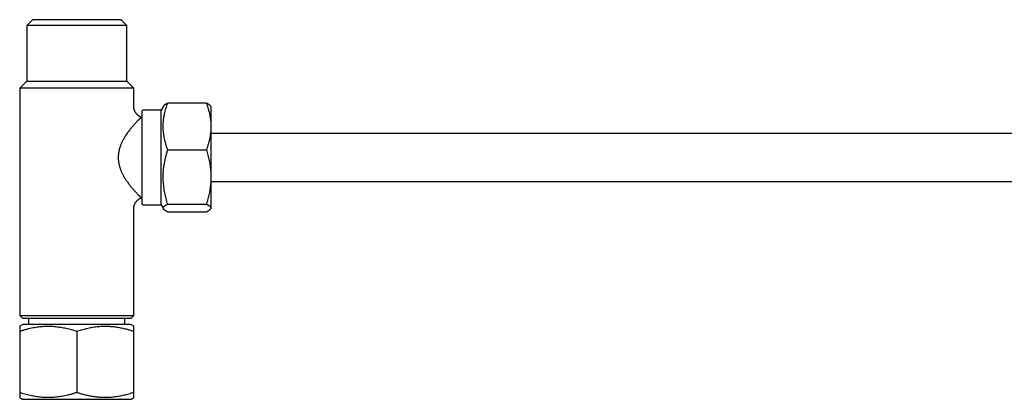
# Model space of a CAD drawing. Header units: millimetres. Extents: x 8 to 869, y 12 to 873.
# Tile 17 of 24: x 340 to 504, y 608 to 671. Entities that reach past the tile are written whole.
import ezdxf

# ---------------------------------------------------------------- set-up
doc = ezdxf.new("R2010")
doc.units = ezdxf.units.MM

msp = doc.modelspace()

# ---------------------------------------------------------------- linework, layer by layer
at = {"color": 7, "linetype": 'Continuous', "lineweight": 30}
for p, q in [((341.83, 670.93), (340.83, 669.93)), ((340.83, 669.93), (340.83, 660.68)), ((357.49, 669.93), (340.83, 669.93)), ((341.83, 670.93), (356.49, 670.93)), ((357.49, 669.93), (356.49, 670.93)), ((357.49, 660.68), (357.49, 669.93)), ((340.83, 660.68), (339.66, 659.51)), ((340.83, 660.68), (357.49, 660.68)), ((358.66, 659.51), (357.49, 660.68)), ((339.66, 659.51), (339.66, 621.58)), ((358.66, 659.51), (339.66, 659.51)), ((358.66, 656.5), (358.66, 659.51)), ((358.66, 656.5), (358.66, 656.5)), ((363.61, 656.5), (363.22, 655.83)), ((370.76, 656.99), (364.33, 656.99)), ((371.52, 656.43), (371.48, 656.5)), ((371.52, 656.43), (371.52, 653.1)), ((363.22, 655.83), (360.22, 655.83)), ((363.22, 652.73), (363.22, 655.83)), ((360.02, 654.65), (359.92, 654.65)), ((371.52, 653.1), (371.52, 644.67)), ((363.22, 640.03), (363.22, 652.73)), ((561.22, 651.93), (371.52, 651.93)), ((364.33, 649.2), (370.76, 649.2)), ((371.52, 644.67), (371.52, 639.5)), ((371.52, 643.93), (561.22, 643.93)), ((359.92, 641.21), (360.02, 641.21)), ((360.22, 640.03), (363.22, 640.03)), ((363.22, 640.03), (363.61, 639.35)), ((364.33, 640.14), (370.76, 640.14)), ((358.66, 621.58), (358.66, 639.35)), ((358.66, 639.35), (358.66, 639.35)), ((364.33, 638.86), (370.76, 638.86)), ((371.48, 639.35), (371.52, 639.43)), ((371.52, 639.5), (371.52, 639.43)), ((339.66, 621.58), (340.16, 621.08)), ((339.66, 621.58), (358.66, 621.58)), ((358.16, 621.08), (340.16, 621.08)), ((341.15, 621.08), (341.15, 620.08)), ((357.16, 620.08), (357.16, 621.08)), ((358.16, 621.08), (358.66, 621.58)), ((340.16, 620.08), (339.66, 619.79)), ((339.66, 618.94), (339.66, 608.72)), ((341.36, 620.08), (340.16, 620.08)), ((358.16, 620.08), (341.36, 620.08)), ((349.16, 618.94), (349.16, 608.72)), ((358.66, 619.79), (358.16, 620.08)), ((358.66, 608.72), (358.66, 618.94)), ((339.66, 607.87), (340.16, 607.58)), ((358.16, 607.58), (340.16, 607.58)), ((358.16, 607.58), (358.66, 607.87))]:
    msp.add_line(p, q, dxfattribs=at)
for centre, start, end in [((360.22, 655.63), 90, 180), ((360.22, 640.23), 180, 270)]:
    msp.add_arc(centre, 0.2, start, end, dxfattribs=at)
for points, knots in [([(359.92, 654.65), (359.9, 654.65), (359.86, 654.67), (359.78, 654.71), (359.69, 654.75), (359.61, 654.8), (359.52, 654.86), (359.44, 654.91), (359.37, 654.98), (359.29, 655.04), (359.23, 655.11), (359.16, 655.18), (359.1, 655.25), (359.04, 655.33), (358.99, 655.41), (358.94, 655.49), (358.89, 655.57), (358.85, 655.65), (358.81, 655.74), (358.78, 655.82), (358.75, 655.91), (358.72, 656), (358.7, 656.09), (358.68, 656.18), (358.67, 656.27), (358.66, 656.36), (358.66, 656.43), (358.66, 656.48), (358.66, 656.5)], [0, 0, 0, 0, 0.021412, 0.063495, 0.105351, 0.14699, 0.188418, 0.229643, 0.270668, 0.311497, 0.352133, 0.392577, 0.43283, 0.472893, 0.512763, 0.552439, 0.591917, 0.631195, 0.670266, 0.709126, 0.747765, 0.786177, 0.82435, 0.862274, 0.899933, 0.937312, 0.974392, 1, 1, 1, 1]), ([(364.33, 649.2), (364.28, 649.34), (364.19, 649.61), (364.06, 650.01), (363.94, 650.42), (363.84, 650.83), (363.75, 651.25), (363.68, 651.67), (363.62, 652.09), (363.59, 652.52), (363.57, 652.95), (363.57, 653.35), (363.59, 653.74), (363.62, 654.1), (363.67, 654.47), (363.73, 654.83), (363.8, 655.22), (363.9, 655.64), (364.03, 656.1), (364.17, 656.55), (364.28, 656.84), (364.33, 656.99)], [0, 0, 0, 0, 0.052903, 0.105834, 0.158767, 0.211683, 0.264574, 0.318637, 0.372751, 0.426877, 0.480982, 0.535037, 0.581093, 0.627178, 0.673276, 0.719368, 0.76543, 0.824055, 0.882706, 0.941364, 1, 1, 1, 1]), ([(364.33, 656.99), (364.28, 656.97), (364.19, 656.93), (364.06, 656.86), (363.94, 656.79), (363.84, 656.73), (363.75, 656.66), (363.68, 656.59), (363.63, 656.54), (363.62, 656.51), (363.61, 656.5)], [0, 0, 0, 0, 0.136323, 0.272718, 0.409117, 0.545474, 0.681765, 0.821078, 0.960521, 1, 1, 1, 1]), ([(370.76, 656.99), (370.81, 656.87), (370.9, 656.62), (371.02, 656.24), (371.13, 655.85), (371.23, 655.47), (371.32, 655.08), (371.39, 654.69), (371.45, 654.29), (371.49, 653.9), (371.52, 653.5), (371.52, 653.23), (371.52, 653.1)], [0, 0, 0, 0, 0.099049, 0.198142, 0.297239, 0.39631, 0.49534, 0.596226, 0.697194, 0.798179, 0.899128, 1, 1, 1, 1]), ([(371.48, 656.5), (371.47, 656.52), (371.45, 656.55), (371.39, 656.61), (371.32, 656.67), (371.24, 656.74), (371.14, 656.8), (371.02, 656.87), (370.9, 656.93), (370.81, 656.97), (370.76, 656.99)], [0, 0, 0, 0, 0.0939659, 0.2214607, 0.3488573, 0.4790332, 0.6092656, 0.7395336, 0.8697976, 1, 1, 1, 1]), ([(360.02, 655.62), (360.02, 655.62), (360.02, 655.63), (360.02, 655.61), (360.02, 655.57), (360.02, 655.51), (360.02, 655.45), (360.02, 655.38), (360.02, 655.29), (360.02, 655.2), (360.02, 655.1), (360.02, 655), (360.02, 654.9), (360.02, 654.78), (360.02, 654.66), (360.02, 654.53), (360.02, 654.39), (360.02, 654.23), (360.02, 654.07), (360.02, 653.89), (360.02, 653.71), (360.02, 653.52), (360.02, 653.31), (360.02, 653.09), (360.02, 652.85), (360.02, 652.62), (360.02, 652.4), (360.02, 652.18), (360.02, 651.96), (360.02, 651.74), (360.02, 651.5), (360.02, 651.28), (360.02, 651.06), (360.02, 650.86), (360.02, 650.66), (360.02, 650.45), (360.02, 650.24), (360.02, 650), (360.02, 649.73), (360.02, 649.43), (360.02, 649.12), (360.02, 648.81), (360.02, 648.47), (360.02, 648.11), (360.02, 647.71), (360.02, 647.31), (360.02, 646.94), (360.02, 646.6), (360.02, 646.29), (360.02, 645.98), (360.02, 645.68), (360.02, 645.39), (360.02, 645.13), (360.02, 644.89), (360.02, 644.65), (360.02, 644.42), (360.02, 644.19), (360.02, 643.96), (360.02, 643.73), (360.02, 643.5), (360.02, 643.28), (360.02, 643.06), (360.02, 642.85), (360.02, 642.63), (360.02, 642.42), (360.02, 642.21), (360.02, 642.01), (360.02, 641.82), (360.02, 641.66), (360.02, 641.51), (360.02, 641.37), (360.02, 641.23), (360.02, 641.11), (360.02, 640.99), (360.02, 640.89), (360.02, 640.81), (360.02, 640.73), (360.02, 640.65), (360.02, 640.58), (360.02, 640.51), (360.02, 640.44), (360.02, 640.37), (360.02, 640.32), (360.02, 640.28), (360.02, 640.24), (360.02, 640.23), (360.02, 640.23), (360.02, 640.23)], [0, 0, 0, 0, 0.0089895, 0.0253921, 0.0418441, 0.0549974, 0.0681205, 0.081236, 0.0943662, 0.1075337, 0.1182682, 0.1289807, 0.1396835, 0.1503886, 0.1611084, 0.171855, 0.1833926, 0.1949079, 0.2064158, 0.2179317, 0.2294706, 0.2405981, 0.2534053, 0.2662017, 0.279008, 0.291845, 0.3027264, 0.3135896, 0.3244471, 0.3353118, 0.3461964, 0.3575114, 0.3665657, 0.3756103, 0.3846524, 0.3936993, 0.4027585, 0.4118372, 0.4247153, 0.4375653, 0.4504082, 0.4632651, 0.4761572, 0.4925925, 0.5089895, 0.5253921, 0.5418441, 0.5549974, 0.5681205, 0.581236, 0.5943662, 0.6075337, 0.6182682, 0.6289807, 0.6396835, 0.6503886, 0.6611084, 0.671855, 0.6833926, 0.6949079, 0.7064158, 0.7179317, 0.7294706, 0.7405981, 0.7534053, 0.7662017, 0.779008, 0.791845, 0.8027264, 0.8135896, 0.8244471, 0.8353118, 0.8461964, 0.8575114, 0.8665657, 0.8756103, 0.8846524, 0.8936993, 0.9027585, 0.9118372, 0.9247153, 0.9375653, 0.9504082, 0.9632651, 0.9761572, 0.9925925, 1, 1, 1, 1]), ([(359.92, 654.65), (359.92, 654.65), (359.92, 654.65), (359.91, 654.64), (359.9, 654.63), (359.88, 654.61), (359.85, 654.58), (359.82, 654.55), (359.78, 654.51), (359.74, 654.47), (359.69, 654.42), (359.64, 654.37), (359.58, 654.31), (359.52, 654.25), (359.45, 654.18), (359.35, 654.08), (359.25, 653.97), (359.13, 653.85), (359.01, 653.72), (358.88, 653.59), (358.75, 653.44), (358.61, 653.29), (358.46, 653.11), (358.3, 652.92), (358.12, 652.7), (357.94, 652.47), (357.76, 652.23), (357.57, 651.98), (357.39, 651.71), (357.21, 651.44), (357.06, 651.19), (356.94, 650.97), (356.84, 650.78), (356.74, 650.59), (356.65, 650.4), (356.56, 650.2), (356.48, 649.99), (356.4, 649.78), (356.33, 649.58), (356.28, 649.39), (356.23, 649.21), (356.19, 649.04), (356.16, 648.86), (356.13, 648.68), (356.11, 648.49), (356.09, 648.3), (356.08, 648.11), (356.08, 647.93), (356.08, 647.75), (356.09, 647.56), (356.11, 647.38), (356.13, 647.19), (356.16, 647.01), (356.19, 646.82), (356.24, 646.63), (356.29, 646.42), (356.35, 646.21), (356.43, 646), (356.5, 645.8), (356.59, 645.59), (356.68, 645.39), (356.77, 645.19), (356.89, 644.97), (357.02, 644.73), (357.18, 644.47), (357.34, 644.21), (357.51, 643.97), (357.68, 643.73), (357.85, 643.5), (358.03, 643.27), (358.2, 643.06), (358.37, 642.85), (358.54, 642.66), (358.7, 642.47), (358.86, 642.29), (359.02, 642.12), (359.17, 641.96), (359.29, 641.84), (359.38, 641.75), (359.44, 641.68), (359.51, 641.61), (359.58, 641.55), (359.64, 641.48), (359.69, 641.43), (359.75, 641.38), (359.79, 641.33), (359.83, 641.29), (359.86, 641.26), (359.89, 641.24), (359.91, 641.22), (359.92, 641.21), (359.92, 641.21), (359.92, 641.21), (359.92, 641.21)], [0, 0, 0, 0, 0.003719, 0.013398, 0.023077, 0.032841, 0.042606, 0.051207, 0.059808, 0.068461, 0.077115, 0.085918, 0.094721, 0.103569, 0.112417, 0.124987, 0.137556, 0.150224, 0.162892, 0.175826, 0.188761, 0.201771, 0.214781, 0.230727, 0.246702, 0.262759, 0.278844, 0.295245, 0.311675, 0.328201, 0.344762, 0.354821, 0.36488, 0.374983, 0.385085, 0.395345, 0.405605, 0.415935, 0.426265, 0.434313, 0.44236, 0.450456, 0.458552, 0.466813, 0.475075, 0.4834, 0.491726, 0.499776, 0.507827, 0.515941, 0.524054, 0.53236, 0.540665, 0.549031, 0.557398, 0.567379, 0.577361, 0.587422, 0.597484, 0.607757, 0.61803, 0.628361, 0.638692, 0.653584, 0.668508, 0.683516, 0.698549, 0.713878, 0.729208, 0.744633, 0.760058, 0.77539, 0.790748, 0.806187, 0.821657, 0.837494, 0.853371, 0.869379, 0.877409, 0.88544, 0.894794, 0.904149, 0.913556, 0.922963, 0.932551, 0.942139, 0.951799, 0.961459, 0.970817, 0.980176, 0.989611, 0.999046, 1, 1, 1, 1]), ([(371.52, 653.1), (371.52, 652.97), (371.52, 652.71), (371.49, 652.32), (371.45, 651.93), (371.4, 651.54), (371.32, 651.15), (371.24, 650.76), (371.14, 650.36), (371.02, 649.97), (370.9, 649.59), (370.81, 649.33), (370.76, 649.2)], [0, 0, 0, 0, 0.098866, 0.197805, 0.296778, 0.395733, 0.494613, 0.595649, 0.69673, 0.797838, 0.898943, 1, 1, 1, 1]), ([(364.33, 640.14), (364.28, 640.29), (364.19, 640.61), (364.06, 641.08), (363.94, 641.55), (363.84, 642.03), (363.75, 642.51), (363.68, 643), (363.62, 643.5), (363.59, 644), (363.57, 644.49), (363.57, 644.97), (363.59, 645.42), (363.62, 645.84), (363.67, 646.26), (363.73, 646.68), (363.8, 647.14), (363.9, 647.63), (364.03, 648.16), (364.17, 648.68), (364.28, 649.03), (364.33, 649.2)], [0, 0, 0, 0, 0.052903, 0.105834, 0.158767, 0.211683, 0.264574, 0.318637, 0.372751, 0.426877, 0.480982, 0.535037, 0.581093, 0.627178, 0.673276, 0.719368, 0.76543, 0.824055, 0.882706, 0.941364, 1, 1, 1, 1]), ([(370.76, 649.2), (370.81, 649.06), (370.9, 648.76), (371.02, 648.32), (371.13, 647.88), (371.23, 647.43), (371.32, 646.98), (371.39, 646.52), (371.45, 646.06), (371.49, 645.6), (371.52, 645.13), (371.52, 644.82), (371.52, 644.67)], [0, 0, 0, 0, 0.099049, 0.198142, 0.297239, 0.39631, 0.49534, 0.596226, 0.697194, 0.798179, 0.899128, 1, 1, 1, 1]), ([(371.52, 644.67), (371.52, 644.52), (371.52, 644.21), (371.49, 643.76), (371.45, 643.31), (371.4, 642.85), (371.32, 642.4), (371.24, 641.94), (371.14, 641.49), (371.02, 641.04), (370.9, 640.58), (370.81, 640.29), (370.76, 640.14)], [0, 0, 0, 0, 0.098866, 0.197805, 0.296778, 0.395733, 0.494613, 0.595649, 0.69673, 0.797838, 0.898943, 1, 1, 1, 1]), ([(358.66, 639.35), (358.66, 639.37), (358.66, 639.42), (358.66, 639.51), (358.67, 639.6), (358.69, 639.69), (358.7, 639.78), (358.73, 639.87), (358.75, 639.96), (358.78, 640.04), (358.82, 640.13), (358.86, 640.22), (358.9, 640.31), (358.95, 640.39), (359.01, 640.48), (359.07, 640.56), (359.13, 640.64), (359.2, 640.72), (359.27, 640.79), (359.34, 640.85), (359.42, 640.92), (359.49, 640.98), (359.58, 641.03), (359.66, 641.08), (359.74, 641.13), (359.83, 641.17), (359.89, 641.2), (359.92, 641.21), (359.92, 641.21)], [0, 0, 0, 0, 0.026972, 0.065449, 0.103992, 0.142589, 0.181232, 0.219914, 0.258628, 0.297371, 0.336138, 0.374927, 0.418137, 0.461189, 0.503964, 0.546476, 0.58874, 0.63077, 0.672575, 0.714164, 0.755544, 0.796722, 0.837701, 0.878485, 0.919076, 0.959476, 0.999685, 1, 1, 1, 1]), ([(364.33, 638.86), (364.28, 638.88), (364.19, 638.93), (364.06, 638.99), (363.94, 639.06), (363.84, 639.13), (363.75, 639.2), (363.68, 639.26), (363.62, 639.33), (363.59, 639.4), (363.57, 639.47), (363.57, 639.54), (363.59, 639.6), (363.62, 639.66), (363.67, 639.72), (363.73, 639.78), (363.8, 639.85), (363.9, 639.92), (364.03, 639.99), (364.17, 640.06), (364.28, 640.11), (364.33, 640.14)], [0, 0, 0, 0, 0.0529031, 0.1058342, 0.1587669, 0.2116831, 0.2645737, 0.318637, 0.3727512, 0.4268773, 0.4809818, 0.535037, 0.581093, 0.6271777, 0.6732758, 0.7193677, 0.7654297, 0.8240553, 0.8827056, 0.9413637, 1, 1, 1, 1]), ([(370.76, 640.14), (370.81, 640.12), (370.9, 640.08), (371.02, 640.01), (371.13, 639.95), (371.23, 639.89), (371.32, 639.82), (371.39, 639.76), (371.45, 639.69), (371.49, 639.63), (371.52, 639.56), (371.52, 639.52), (371.52, 639.5)], [0, 0, 0, 0, 0.099049, 0.198142, 0.297239, 0.39631, 0.49534, 0.596226, 0.697194, 0.798179, 0.899128, 1, 1, 1, 1]), ([(371.52, 639.5), (371.52, 639.48), (371.52, 639.43), (371.49, 639.37), (371.45, 639.31), (371.4, 639.24), (371.32, 639.18), (371.24, 639.12), (371.14, 639.05), (371.02, 638.99), (370.9, 638.92), (370.81, 638.88), (370.76, 638.86)], [0, 0, 0, 0, 0.098866, 0.197805, 0.296778, 0.395733, 0.494613, 0.595649, 0.69673, 0.797838, 0.898943, 1, 1, 1, 1]), ([(339.66, 618.94), (339.82, 619), (340.15, 619.1), (340.64, 619.25), (341.14, 619.38), (341.64, 619.49), (342.12, 619.59), (342.58, 619.66), (343.01, 619.72), (343.44, 619.76), (343.88, 619.78), (344.31, 619.8), (344.75, 619.79), (345.19, 619.77), (345.63, 619.73), (346.08, 619.68), (346.52, 619.62), (346.96, 619.54), (347.4, 619.44), (347.84, 619.34), (348.28, 619.22), (348.72, 619.09), (349.01, 618.99), (349.16, 618.94)], [0, 0, 0, 0, 0.052903, 0.105833, 0.158766, 0.211682, 0.264572, 0.30962, 0.354709, 0.399814, 0.444916, 0.489995, 0.535037, 0.581093, 0.627178, 0.673275, 0.719367, 0.765429, 0.812327, 0.859243, 0.906169, 0.953094, 1, 1, 1, 1]), ([(339.66, 619.79), (339.66, 619.79), (339.66, 619.79), (339.66, 619.78), (339.66, 619.75), (339.66, 619.7), (339.66, 619.63), (339.66, 619.55), (339.66, 619.46), (339.66, 619.35), (339.66, 619.22), (339.66, 619.09), (339.66, 618.99), (339.66, 618.94)], [0, 0, 0, 0, 0.0402661, 0.135256, 0.2303098, 0.3253931, 0.4204622, 0.5154648, 0.6123367, 0.7092466, 0.8061803, 0.9031108, 1, 1, 1, 1]), ([(349.16, 618.94), (349.29, 618.99), (349.57, 619.08), (349.98, 619.2), (350.39, 619.31), (350.81, 619.42), (351.23, 619.51), (351.65, 619.59), (352.07, 619.66), (352.5, 619.72), (352.94, 619.76), (353.37, 619.78), (353.81, 619.8), (354.22, 619.79), (354.61, 619.77), (354.98, 619.75), (355.35, 619.71), (355.72, 619.66), (356.09, 619.61), (356.46, 619.54), (356.83, 619.46), (357.19, 619.37), (357.62, 619.26), (358.11, 619.12), (358.48, 619), (358.66, 618.94)], [0, 0, 0, 0, 0.044007, 0.088018, 0.132024, 0.176205, 0.220392, 0.264571, 0.309475, 0.354387, 0.399289, 0.444536, 0.489792, 0.535039, 0.573331, 0.611629, 0.649922, 0.688423, 0.726929, 0.765431, 0.80446, 0.843494, 0.882524, 0.941261, 1, 1, 1, 1]), ([(358.66, 618.94), (358.66, 619), (358.66, 619.1), (358.66, 619.24), (358.66, 619.37), (358.66, 619.48), (358.66, 619.58), (358.66, 619.65), (358.66, 619.71), (358.66, 619.75), (358.66, 619.78), (358.66, 619.79), (358.66, 619.79), (358.66, 619.79)], [0, 0, 0, 0, 0.102936, 0.205923, 0.308913, 0.411873, 0.514787, 0.602314, 0.689915, 0.777545, 0.865168, 0.952751, 1, 1, 1, 1]), ([(349.16, 608.72), (348.99, 608.67), (348.67, 608.56), (348.17, 608.41), (347.67, 608.28), (347.17, 608.17), (346.69, 608.08), (346.24, 608), (345.81, 607.95), (345.37, 607.91), (344.94, 607.88), (344.5, 607.87), (344.07, 607.87), (343.63, 607.89), (343.18, 607.93), (342.74, 607.98), (342.3, 608.05), (341.86, 608.13), (341.41, 608.22), (340.97, 608.33), (340.53, 608.45), (340.09, 608.58), (339.8, 608.67), (339.66, 608.72)], [0, 0, 0, 0, 0.052903, 0.105833, 0.158766, 0.211682, 0.264572, 0.30962, 0.354709, 0.399814, 0.444916, 0.489995, 0.535037, 0.581093, 0.627178, 0.673275, 0.719367, 0.765429, 0.812327, 0.859243, 0.906169, 0.953094, 1, 1, 1, 1]), ([(339.66, 608.72), (339.66, 608.67), (339.66, 608.57), (339.66, 608.44), (339.66, 608.32), (339.66, 608.21), (339.66, 608.12), (339.66, 608.04), (339.66, 607.97), (339.66, 607.92), (339.66, 607.89), (339.66, 607.87), (339.66, 607.87), (339.66, 607.87)], [0, 0, 0, 0, 0.095148, 0.190335, 0.285525, 0.380693, 0.475825, 0.572568, 0.669381, 0.766209, 0.863005, 0.959734, 1, 1, 1, 1]), ([(358.66, 608.72), (358.52, 608.67), (358.25, 608.59), (357.84, 608.46), (357.42, 608.35), (357.01, 608.25), (356.59, 608.15), (356.17, 608.07), (355.74, 608), (355.31, 607.95), (354.88, 607.91), (354.44, 607.88), (354.01, 607.87), (353.59, 607.87), (353.2, 607.89), (352.83, 607.92), (352.46, 607.95), (352.09, 608), (351.73, 608.06), (351.36, 608.13), (350.99, 608.2), (350.62, 608.29), (350.19, 608.4), (349.7, 608.54), (349.34, 608.66), (349.16, 608.72)], [0, 0, 0, 0, 0.044007, 0.088018, 0.132024, 0.176205, 0.220392, 0.264571, 0.309475, 0.354387, 0.399289, 0.444536, 0.489792, 0.535039, 0.573331, 0.611629, 0.649922, 0.688423, 0.726929, 0.765431, 0.80446, 0.843494, 0.882524, 0.941261, 1, 1, 1, 1]), ([(358.66, 607.87), (358.66, 607.87), (358.66, 607.87), (358.66, 607.89), (358.66, 607.93), (358.66, 608), (358.66, 608.07), (358.66, 608.17), (358.66, 608.29), (358.66, 608.42), (358.66, 608.56), (358.66, 608.67), (358.66, 608.72)], [0, 0, 0, 0, 0.062461, 0.165272, 0.26812, 0.370949, 0.47369, 0.578905, 0.68417, 0.789467, 0.894761, 1, 1, 1, 1])]:
    msp.add_open_spline(points, degree=3, knots=knots, dxfattribs=at)

doc.saveas('drawing.dxf')
